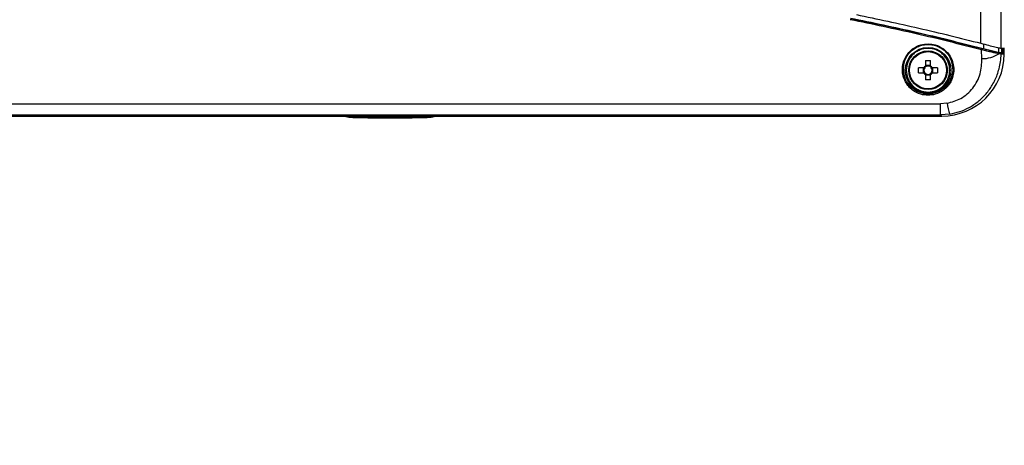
# Model space of a CAD drawing. Header units: inches. Extents: x 0.6 to 33.8, y 0 to 21.7.
# Tile 7 of 210: x 7.9 to 9.9, y 6.5 to 7.4. Entities that reach past the tile are written whole.
import ezdxf

# ---------------------------------------------------------------- set-up
doc = ezdxf.new("R2010")
doc.units = ezdxf.units.IN
doc.header["$MEASUREMENT"] = 0
doc.layers.add('FORMAT', color=7, linetype='Continuous')
doc.styles.add('SLDTEXTSTYLE3', font='TXT', dxfattribs={"width": 0.75})
doc.dimstyles.new('SLDDIMSTYLE0', dxfattribs={"dimtxt": 0.125, "dimasz": 0.13, "dimexe": 0, "dimexo": 0.0625, "dimgap": 0.03125, "dimtad": 0, "dimtih": 1, "dimtoh": 1, "dimdec": 1, "dimlfac": 4, "dimrnd": 1e-09, "dimzin": 12, "dimdsep": 46, "dimtxsty": 'SLDTEXTSTYLE3', "dimsah": 1, "dimcen": 0.09, "dimadec": 0, "dimazin": 3, "dimtfac": 1, "dimtdec": 1, "dimtofl": 0, "dimtmove": 0, "dimatfit": 3, "dimfxl": 1, "dimfrac": 2, "dimtolj": 1, "dimtzin": 12, "dimarcsym": 0})

# ---------------------------------------------------------------- blocks, each defined once
blk = doc.blocks.new('_D_1')
at = {"layer": 'FORMAT'}
for p, q in [((6.1417, 17.3401), (2.5482, 17.3401)), ((2.6732, 17.3401), (2.6732, 11.0747)), ((2.4885, 11.0493), (2.4504, 11.0493)), ((2.4504, 11.0493), (2.4504, 10.8509)), ((2.8579, 11.0493), (2.896, 11.0493)), ((2.896, 11.0493), (2.896, 10.8509)), ((2.4504, 10.8509), (2.4885, 10.8509)), ((2.896, 10.8509), (2.8579, 10.8509)), ((2.6732, 4.3985), (2.6732, 10.6639)), ((13.1545, 4.3985), (2.5482, 4.3985))]:
    blk.add_line(p, q, dxfattribs=at)
for points in [[(2.6732, 17.3401), (2.6532, 17.2101), (2.6932, 17.2101)], [(2.6732, 4.3985), (2.6932, 4.5285), (2.6532, 4.5285)]]:
    blk.add_solid(points, dxfattribs=at)
at = {"layer": 'FORMAT', "char_height": 0.125, "attachment_point": 1, "style": 'SLDTEXTSTYLE3'}
for s, insert in [('1315', (2.4885, 11.012)), ('51.8', (2.5115, 10.825))]:
    blk.add_mtext(s, dxfattribs=dict(at, insert=insert))

msp = doc.modelspace()

# ---------------------------------------------------------------- linework, layer by layer
at = {"color": 7, "linetype": 'Continuous'}
for p, q in [((9.8116, 7.3497), (9.8116, 8.9034)), ((9.853, 7.3395), (9.853, 8.9136)), ((9.7037, 7.3475), (9.7037, 7.3486)), ((9.8136, 7.3185), (9.8129, 7.3364)), ((9.817, 7.3484), (9.817, 7.3382)), ((9.848, 7.3306), (9.848, 7.3408)), ((9.8543, 7.3302), (9.8543, 7.3394)), ((9.8559, 7.3393), (9.8559, 7.3298)), ((9.856, 7.3297), (9.856, 7.3393)), ((9.8585, 7.3391), (9.8585, 7.3293)), ((9.6986, 7.3144), (9.6986, 7.3034)), ((9.7088, 7.3034), (9.7088, 7.3144)), ((9.8514, 7.3297), (9.847, 7.3306)), ((9.8528, 7.3277), (9.8482, 7.3284)), ((9.8514, 7.3297), (9.8577, 7.3293)), ((9.8592, 7.3273), (9.8528, 7.3277)), ((9.6952, 7.2999), (9.6842, 7.2999)), ((9.6842, 7.2898), (9.6842, 7.2999)), ((9.694, 7.2999), (9.694, 7.2898)), ((9.7088, 7.3045), (9.6986, 7.3045)), ((9.7232, 7.2999), (9.7122, 7.2999)), ((9.7134, 7.2898), (9.7134, 7.2999)), ((9.7232, 7.2999), (9.7232, 7.2898)), ((9.6842, 7.2898), (9.6952, 7.2898)), ((9.6986, 7.2863), (9.6986, 7.2753)), ((9.6986, 7.2851), (9.7088, 7.2851)), ((9.7088, 7.2753), (9.7088, 7.2863)), ((9.7122, 7.2898), (9.7232, 7.2898)), ((9.7037, 7.2437), (9.7037, 7.2464)), ((7.4834, 7.2265), (9.7291, 7.2265)), ((9.7423, 7.2276), (9.7291, 7.2265)), ((9.7291, 7.2039), (9.7291, 7.2265)), ((7.4808, 7.2013), (9.7317, 7.2013)), ((7.4834, 7.2039), (9.7291, 7.2039)), ((8.5132, 7.2013), (8.5221, 7.1991)), ((8.5453, 7.2011), (8.5427, 7.2013)), ((8.5453, 7.2011), (8.5453, 7.2013)), ((8.5472, 7.1992), (8.5453, 7.2011)), ((8.5472, 7.2013), (8.5472, 7.1992)), ((8.6653, 7.2013), (8.6653, 7.1992)), ((8.6672, 7.2011), (8.6653, 7.1992)), ((8.6698, 7.2013), (8.6672, 7.2011)), ((8.6672, 7.2013), (8.6672, 7.2011)), ((8.6904, 7.1991), (8.6993, 7.2013)), ((9.7481, 7.2054), (9.7291, 7.2039)), ((9.7291, 7.2039), (9.7317, 7.2013))]:
    msp.add_line(p, q, dxfattribs=at)
for radius in [0.0464, 0.0394, 0.0379]:
    msp.add_circle((9.7037, 7.2948), radius, dxfattribs=at)
for centre, radius, start, end in [((9.8065, 7.3389), 0.00689, 338.0297, 1.299), ((9.8147, 7.3802), 0.0617, 268.982, 302.8736), ((9.8464, 7.3289), 0.00188, 345.7628, 71.294), ((9.8509, 7.3278), 0.00197, 356.6654, 74.6538), ((8.6063, 2.7328), 4.7638, 74.7691, 74.8124), ((9.7037, 7.2948), 0.00993, 120.6869, 149.3131), ((9.7037, 7.2948), 0.00838, 142.7589, 217.2411), ((9.7037, 7.2948), 0.00838, 127.2411, 142.7589), ((9.7037, 7.2948), 0.00838, 52.7589, 127.2411), ((9.7037, 7.2948), 0.00993, 30.6869, 59.3131), ((9.7037, 7.2948), 0.00838, 37.2411, 52.7589), ((9.7037, 7.2948), 0.00838, 322.7589, 37.2411), ((9.7037, 7.2948), 0.00993, 210.6869, 239.3131), ((9.7037, 7.2948), 0.00838, 217.2411, 232.7589), ((9.7037, 7.2948), 0.00838, 232.7589, 307.2411), ((9.7037, 7.2948), 0.00993, 300.6869, 329.3131), ((9.7037, 7.2948), 0.00838, 307.2411, 322.7589), ((9.8304, 7.239), 0.0888, 187.3896, 202.1785)]:
    msp.add_arc(centre, radius, start, end, dxfattribs=at)
for centre, major_axis, ratio, start_param, end_param in [((9.5462, 2.7328), (4.7112, 0), 0.979895, 1.504289, 1.505622), ((9.7308, 7.3298), (0.0912, -0.0912), 0.992433, 5.501585, 7.053576), ((9.5443, 2.7328), (4.7019, 0), 0.979895, 1.504836, 1.506167), ((8.6063, 7.1992), (0.0843, 0), 0.017455, 3.211406, 6.213372), ((8.6063, 7.1992), (0.0591, 0), 0.017455, 3.159046, 6.265732)]:
    msp.add_ellipse(centre, major_axis=major_axis, ratio=ratio, start_param=start_param, end_param=end_param, dxfattribs=at)
for points, knots in [([(9.8129, 7.3364), (9.7685, 7.3476), (9.6798, 7.37), (9.59, 7.3885), (9.5451, 7.3978)], [0, 0, 0, 0, 0.500336, 1, 1, 1, 1]), ([(9.8134, 7.3391), (9.7689, 7.3503), (9.6802, 7.3727), (9.5903, 7.3913), (9.5455, 7.4006)], [0, 0, 0, 0, 0.500879, 1, 1, 1, 1]), ([(9.5455, 7.4006), (9.591, 7.3912), (9.6821, 7.3723), (9.772, 7.3496), (9.817, 7.3382)], [0, 0, 0, 0, 0.499751, 1, 1, 1, 1]), ([(9.5575, 7.4082), (9.6001, 7.3993), (9.6852, 7.3815), (9.7695, 7.3603), (9.8116, 7.3497)], [0, 0, 0, 0, 0.499783, 1, 1, 1, 1]), ([(9.7037, 7.2437), (9.6987, 7.2441), (9.6873, 7.245), (9.6737, 7.2522), (9.6636, 7.2617), (9.6568, 7.2715), (9.6523, 7.2833), (9.6507, 7.2961), (9.6523, 7.309), (9.6568, 7.3207), (9.6636, 7.3306), (9.6737, 7.34), (9.6873, 7.3472), (9.6987, 7.3482), (9.7037, 7.3486)], [0, 0, 0, 0, 0.085984, 0.196865, 0.263523, 0.337354, 0.417019, 0.5, 0.582981, 0.662646, 0.736477, 0.803135, 0.914016, 1, 1, 1, 1]), ([(9.6533, 7.2948), (9.6537, 7.3016), (9.6547, 7.315), (9.6643, 7.3299), (9.6748, 7.3388), (9.6838, 7.3437), (9.6935, 7.3469), (9.7003, 7.3473), (9.7037, 7.3475)], [0, 0, 0, 0, 0.261182, 0.515879, 0.64296, 0.761701, 0.882217, 1, 1, 1, 1]), ([(9.7481, 7.2948), (9.7476, 7.3004), (9.7466, 7.309), (9.7411, 7.3194), (9.7354, 7.3265), (9.7282, 7.3323), (9.7179, 7.3376), (9.7037, 7.3404), (9.6895, 7.3376), (9.6791, 7.3323), (9.672, 7.3265), (9.6663, 7.3194), (9.6607, 7.309), (9.6598, 7.3004), (9.6592, 7.2948)], [0, 0, 0, 0, 0.119728, 0.18418, 0.25, 0.31582, 0.380272, 0.5, 0.619728, 0.68418, 0.75, 0.81582, 0.880272, 1, 1, 1, 1]), ([(9.7037, 7.3486), (9.7087, 7.3482), (9.72, 7.3472), (9.7337, 7.34), (9.7438, 7.3306), (9.7505, 7.3207), (9.7551, 7.309), (9.7567, 7.2961), (9.7551, 7.2833), (9.7505, 7.2715), (9.7438, 7.2617), (9.7337, 7.2522), (9.72, 7.245), (9.7087, 7.2441), (9.7037, 7.2437)], [0, 0, 0, 0, 0.085984, 0.196865, 0.263523, 0.337354, 0.417019, 0.5, 0.582981, 0.662646, 0.736477, 0.803135, 0.914016, 1, 1, 1, 1]), ([(9.7037, 7.3475), (9.7071, 7.3473), (9.7139, 7.3469), (9.7236, 7.3437), (9.7326, 7.3388), (9.743, 7.3299), (9.7527, 7.315), (9.7536, 7.3016), (9.7541, 7.2948)], [0, 0, 0, 0, 0.117786, 0.238299, 0.357045, 0.484121, 0.738818, 1, 1, 1, 1]), ([(9.8116, 7.3497), (9.8169, 7.3483), (9.8276, 7.3456), (9.8407, 7.3422), (9.8501, 7.34), (9.8521, 7.3396), (9.853, 7.3395)], [0, 0, 0, 0, 0.256031, 0.51226, 0.762992, 1, 1, 1, 1]), ([(9.8482, 7.3284), (9.8463, 7.3288), (9.8424, 7.3295), (9.834, 7.3314), (9.8241, 7.3336), (9.8166, 7.3355), (9.8129, 7.3364)], [0, 0, 0, 0, 0.249078, 0.499164, 0.748278, 1, 1, 1, 1]), ([(9.847, 7.3306), (9.8452, 7.3311), (9.8415, 7.3319), (9.8335, 7.3339), (9.8241, 7.3363), (9.817, 7.3382), (9.8134, 7.3391)], [0, 0, 0, 0, 0.249076, 0.499152, 0.748285, 1, 1, 1, 1]), ([(9.848, 7.3306), (9.847, 7.3308), (9.845, 7.3312), (9.8363, 7.3333), (9.8265, 7.3358), (9.8195, 7.3376), (9.817, 7.3382)], [0, 0, 0, 0, 0.280009, 0.559842, 0.844503, 1, 1, 1, 1]), ([(9.7423, 7.2276), (9.7521, 7.2302), (9.7728, 7.2358), (9.7967, 7.258), (9.812, 7.2868), (9.8131, 7.308), (9.8136, 7.3185)], [0, 0, 0, 0, 0.2268251, 0.4775522, 0.7418825, 1, 1, 1, 1]), ([(9.7481, 7.2054), (9.755, 7.2069), (9.7687, 7.2098), (9.7882, 7.2186), (9.8065, 7.2307), (9.8224, 7.2462), (9.8356, 7.2647), (9.8439, 7.2822), (9.8489, 7.2983), (9.8519, 7.3124), (9.8525, 7.3225), (9.8528, 7.3277)], [0, 0, 0, 0, 0.116836, 0.23525, 0.359338, 0.488965, 0.613915, 0.749217, 0.824664, 0.908253, 1, 1, 1, 1]), ([(9.8592, 7.3273), (9.8592, 7.3275), (9.8592, 7.3277), (9.8591, 7.328), (9.859, 7.3283), (9.8588, 7.3286), (9.8586, 7.3288), (9.8582, 7.3291), (9.8579, 7.3292), (9.8577, 7.3293)], [0, 0, 0, 0, 0.125927, 0.251824, 0.37772, 0.503614, 0.629506, 0.755397, 1, 1, 1, 1]), ([(9.7037, 7.2464), (9.7005, 7.2466), (9.694, 7.247), (9.6815, 7.2508), (9.6677, 7.2599), (9.6562, 7.2759), (9.6542, 7.2885), (9.6533, 7.2948)], [0, 0, 0, 0, 0.118172, 0.238771, 0.483399, 0.738045, 1, 1, 1, 1]), ([(9.6592, 7.2948), (9.6598, 7.2892), (9.6607, 7.2806), (9.6663, 7.2703), (9.672, 7.2632), (9.6791, 7.2574), (9.6895, 7.252), (9.7037, 7.2493), (9.7179, 7.252), (9.7282, 7.2574), (9.7354, 7.2632), (9.7411, 7.2703), (9.7466, 7.2806), (9.7476, 7.2892), (9.7481, 7.2948)], [0, 0, 0, 0, 0.119728, 0.18418, 0.25, 0.31582, 0.380272, 0.5, 0.619728, 0.68418, 0.75, 0.81582, 0.880272, 1, 1, 1, 1]), ([(9.697, 7.2999), (9.6966, 7.2999), (9.6959, 7.2999), (9.6953, 7.2999), (9.6952, 7.2999)], [0, 0, 0, 0, 0.7011415, 1, 1, 1, 1]), ([(9.6986, 7.3034), (9.6986, 7.3029), (9.6986, 7.3023), (9.6986, 7.3016), (9.6986, 7.3015)], [0, 0, 0, 0, 0.831414, 1, 1, 1, 1]), ([(9.7541, 7.2948), (9.7532, 7.2885), (9.7512, 7.2759), (9.7397, 7.2599), (9.7259, 7.2508), (9.7133, 7.247), (9.7069, 7.2466), (9.7037, 7.2464)], [0, 0, 0, 0, 0.261955, 0.516601, 0.761229, 0.881831, 1, 1, 1, 1]), ([(9.7088, 7.3015), (9.7088, 7.3019), (9.7088, 7.3026), (9.7088, 7.3032), (9.7088, 7.3034)], [0, 0, 0, 0, 0.701141, 1, 1, 1, 1]), ([(9.7122, 7.2999), (9.7117, 7.2999), (9.7111, 7.2999), (9.7105, 7.2999), (9.7104, 7.2999)], [0, 0, 0, 0, 0.831414, 1, 1, 1, 1]), ([(9.6952, 7.2898), (9.6957, 7.2898), (9.6963, 7.2898), (9.6969, 7.2898), (9.697, 7.2898)], [0, 0, 0, 0, 0.831414, 1, 1, 1, 1]), ([(9.6986, 7.2882), (9.6986, 7.2877), (9.6986, 7.2871), (9.6986, 7.2865), (9.6986, 7.2863)], [0, 0, 0, 0, 0.701141, 1, 1, 1, 1]), ([(9.7088, 7.2863), (9.7088, 7.2868), (9.7088, 7.2874), (9.7088, 7.2881), (9.7088, 7.2882)], [0, 0, 0, 0, 0.831414, 1, 1, 1, 1]), ([(9.7104, 7.2898), (9.7108, 7.2898), (9.7114, 7.2898), (9.7121, 7.2898), (9.7122, 7.2898)], [0, 0, 0, 0, 0.7011415, 1, 1, 1, 1])]:
    msp.add_open_spline(points, degree=3, knots=knots, dxfattribs=at)
for points in [[(9.6986, 7.3144), (9.7003, 7.3144), (9.7037, 7.3145), (9.7071, 7.3144), (9.7088, 7.3144)], [(9.7088, 7.2753), (9.7071, 7.2752), (9.7037, 7.2752), (9.7003, 7.2752), (9.6986, 7.2753)]]:
    msp.add_open_spline(points, degree=3, dxfattribs=at)

# ---------------------------------------------------------------- dimensions: what is measured, and where the dimension line sits
at = {"layer": 'FORMAT'}
dim = msp.add_linear_dim(base=(2.6732, 17.3401), p1=(13.2045, 4.3985), p2=(6.1917, 17.3401), angle=90, dimstyle='SLDDIMSTYLE0', dxfattribs=at)
dim.commit()
dim.dimension.update_dxf_attribs({"geometry": '_D_1', "text_midpoint": (2.6732, 10.8693), "dimtype": 160})

doc.saveas('drawing.dxf')
